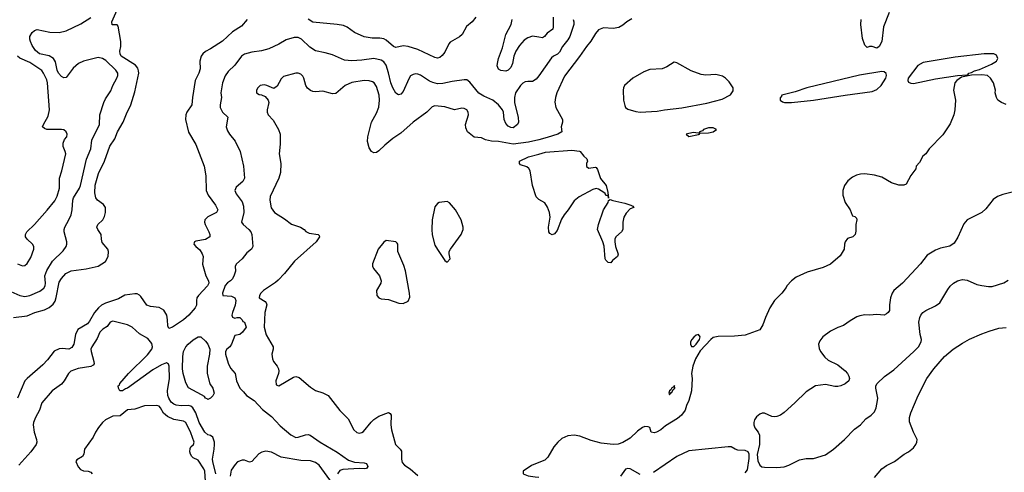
# Model space of a CAD drawing. Header units: inches. Extents: x 1771504 to 1971212, y 471788 to 643615.
# Tile 107 of 256: x 1885748 to 1893814, y 525242 to 528948. Entities that reach past the tile are written whole.
import ezdxf

# ---------------------------------------------------------------- set-up
doc = ezdxf.new("R2010")
doc.units = ezdxf.units.IN
doc.header["$MEASUREMENT"] = 0
doc.layers.add('B8582', color=7, linetype='Continuous')
doc.layers.add('B8592', color=7, linetype='Continuous')

msp = doc.modelspace()

# ---------------------------------------------------------------- linework, layer by layer
at = {"layer": 'B8582', "color": 5}
for points, elevation in [([(1885650, 526733.6), (1885749.4, 526689.4), (1885790, 526681.8), (1885830, 526690.2), (1885913.5, 526726.5), (1885944.7, 526750), (1885956.5, 526770), (1885959.1, 526790), (1885953.2, 526850), (1885970, 526895.3), (1886016.8, 526970), (1886105.1, 527054.9), (1886129.8, 527090), (1886135.3, 527110), (1886134, 527130), (1886111, 527210), (1886112.1, 527230), (1886117.6, 527250), (1886151.5, 527308.5), (1886169.2, 527350.8), (1886177.6, 527390), (1886182.3, 527470), (1886189.5, 527490.5), (1886238, 527570), (1886245.6, 527590), (1886294.6, 527805.4), (1886329.8, 527890), (1886338.3, 527961.7), (1886402.3, 528090), (1886404.9, 528170), (1886436.5, 528270), (1886450, 528299.6), (1886493.3, 528366.7), (1886511.6, 528410), (1886544.9, 528470), (1886552.2, 528490), (1886550.7, 528510), (1886534.6, 528534.6), (1886453.8, 528613.8), (1886426, 528630), (1886390, 528638.9), (1886270, 528609.3), (1886230.2, 528590), (1886185, 528550), (1886130, 528474), (1886110, 528473.1), (1886090, 528484.4), (1886064.7, 528510), (1886054.7, 528534.7), (1886042.5, 528602.5), (1886025.3, 528630), (1885990, 528651.8), (1885910, 528669.7), (1885876.9, 528696.9), (1885850, 528736.9), (1885835.4, 528770), (1885829.9, 528790), (1885831.6, 528810), (1885850, 528842.2), (1885870, 528860.1), (1885890, 528867.8), (1885993.9, 528846.1), (1886070, 528844.2), (1886130, 528857.2), (1886250, 528914), (1886330, 528966.9)], 360), ([(1885698, 526510), (1885810, 526523.9), (1885871.6, 526550), (1885950, 526572.6), (1885990, 526590.2), (1886021.6, 526618.4), (1886038, 526642), (1886047.6, 526672.4), (1886070, 526798.4), (1886089.8, 526830), (1886125.7, 526870), (1886170, 526892.5), (1886292.2, 526907.8), (1886390, 526928.8), (1886450, 526969.4), (1886471.5, 527010), (1886474.7, 527050), (1886468.8, 527068.8), (1886424.3, 527124.3), (1886417.8, 527150), (1886415.8, 527190), (1886388.6, 527230), (1886381, 527250), (1886386.9, 527270), (1886428.6, 527310), (1886442.3, 527337.7), (1886451.6, 527370), (1886452, 527410), (1886435.8, 527435.8), (1886385.6, 527470), (1886371.3, 527490), (1886364.1, 527530), (1886367.4, 527592.6), (1886393.2, 527690), (1886443.4, 527790), (1886486.3, 527913.7), (1886526.7, 527973.3), (1886549.9, 528030.1), (1886595, 528110), (1886621.6, 528178.4), (1886659.5, 528250), (1886690, 528357.3), (1886723.4, 528510), (1886722.4, 528530), (1886715.2, 528550), (1886695.5, 528575.5), (1886579.5, 528650), (1886569.9, 528670), (1886568, 528690), (1886575.5, 528730), (1886575.4, 528770), (1886555.4, 528895.4), (1886546, 528906), (1886506.2, 528906.2), (1886502.4, 528930), (1886545.7, 529030)], 340), ([(1889484.2, 528970), (1889454, 528930), (1889408.4, 528891.6), (1889372.2, 528827.8), (1889350, 528808.5), (1889275.6, 528764.4), (1889263.1, 528750), (1889230, 528682.7), (1889210, 528655.1), (1889190, 528637.6), (1889170, 528633), (1889150, 528637.7), (1889010, 528704.8), (1888930, 528728.7), (1888890, 528735.1), (1888830, 528720.5), (1888810, 528729.6), (1888750, 528780.5), (1888730, 528791.1), (1888697.1, 528797.1), (1888636.4, 528796.4), (1888570, 528808.2), (1888490, 528843.5), (1888430, 528886.3), (1888399.8, 528899.8), (1888349.8, 528909.8), (1888150, 528927.6), (1888111.3, 528951.3)], 340), ([(1887612.4, 528950), (1887563.7, 528896.3), (1887490, 528848.5), (1887410, 528772.4), (1887310, 528708.3), (1887270, 528688), (1887248.5, 528670), (1887233.7, 528650), (1887223.1, 528610), (1887225.1, 528545.1), (1887214.3, 528510), (1887186.7, 528450), (1887162.6, 528310), (1887158.3, 528250), (1887116, 528190), (1887108.9, 528170), (1887107.6, 528130), (1887130, 528026), (1887190, 527927.3), (1887258.7, 527750), (1887272, 527670), (1887274.6, 527550), (1887292.2, 527512.2), (1887353.2, 527430), (1887370.2, 527390), (1887359.5, 527370), (1887350, 527362.7), (1887290, 527333.5), (1887264.6, 527310), (1887260.9, 527290), (1887266.5, 527270), (1887298.3, 527210), (1887305.7, 527190), (1887304.4, 527170), (1887270, 527148.6), (1887190, 527135.1), (1887180.7, 527130), (1887178, 527122), (1887175.5, 527110), (1887190.6, 527090), (1887223.4, 527063.4), (1887243.2, 527030), (1887250.2, 527010), (1887246.8, 526946.8), (1887273.4, 526850), (1887293.7, 526810), (1887296.9, 526790), (1887286.2, 526770), (1887211.8, 526690), (1887200.2, 526670), (1887195, 526650), (1887195.4, 526610), (1887184.3, 526590), (1887133.9, 526530), (1887088.7, 526490), (1887000.9, 526430), (1886970, 526420.5), (1886960.8, 526440.8), (1886959.8, 526490), (1886952.4, 526530), (1886930, 526569.6), (1886890, 526592.1), (1886819.3, 526599.3), (1886790, 526609.7), (1886740.6, 526680.6), (1886730, 526692.3), (1886710, 526702.9), (1886690, 526704.7), (1886610, 526692.4), (1886557.2, 526662.8), (1886450, 526627.6), (1886417.4, 526610), (1886394.3, 526590), (1886361.1, 526550), (1886320.5, 526479.5), (1886302.4, 526457.6), (1886225.6, 526410), (1886205.5, 526370), (1886192.8, 526290), (1886176.2, 526263.8), (1886150, 526250.8), (1886094.8, 526254.8), (1886070, 526252.2), (1886030, 526233.5), (1885977, 526163), (1885938.5, 526121.5), (1885809, 526011), (1885790.2, 525990), (1885730.1, 525849.9)], 340), ([(1890000, 528805.1), (1889950, 528812.1), (1889910, 528800.9), (1889879.4, 528780.6), (1889842.6, 528737.4), (1889812.3, 528690), (1889797.2, 528650), (1889784.5, 528590), (1889770, 528556.2), (1889750, 528534.5), (1889730, 528527), (1889690, 528532), (1889670, 528542.9), (1889660.3, 528570), (1889660.9, 528590), (1889670, 528631.7), (1889703, 528717), (1889730, 528826), (1889773.4, 528910), (1889782.2, 528950)], 340), ([(1890000, 528488.8), (1889979.8, 528460.2), (1889950, 528441.1), (1889910, 528442.4), (1889890, 528438.4), (1889870, 528427.6), (1889850, 528409.5), (1889810.2, 528349.8), (1889800.1, 528310), (1889800.1, 528270), (1889832.3, 528147.7), (1889834.9, 528110), (1889827.3, 528090), (1889790, 528063.7), (1889770, 528064.5), (1889750, 528076.2), (1889730, 528098), (1889716.9, 528130), (1889711.6, 528190), (1889702, 528210), (1889669.6, 528250), (1889623.7, 528290), (1889550, 528321.3), (1889510, 528346.6), (1889436.2, 528436.2), (1889410, 528454.5), (1889390, 528456.9), (1889290, 528443.1), (1889214.1, 528425.9), (1889170, 528423.5), (1889132.9, 528432.9), (1889105.8, 528445.8), (1889030, 528495.1), (1889010, 528503.5), (1888990, 528504.7), (1888970, 528499.7), (1888950, 528487.8), (1888935, 528465), (1888890, 528361.6), (1888870, 528338.7), (1888850, 528333.3), (1888830, 528347.8), (1888803.9, 528390), (1888788.7, 528430), (1888770, 528514), (1888750, 528575.4), (1888730, 528602.4), (1888710, 528616.8), (1888649.8, 528629.8), (1888550, 528615.8), (1888470, 528610.7), (1888410, 528616.1), (1888310, 528659.7), (1888250, 528677.4), (1888170, 528693.5), (1888123.6, 528723.6), (1888056.4, 528790), (1888030, 528803.5), (1887996.9, 528803.1), (1887930, 528784), (1887870, 528747.2), (1887790, 528710.9), (1887730, 528694), (1887650, 528681.5), (1887590, 528665.6), (1887566.3, 528650), (1887510, 528575.1), (1887456.5, 528523.5), (1887431.6, 528488.4), (1887409.2, 528430), (1887396.1, 528350), (1887401.3, 528310), (1887389.2, 528250), (1887391.2, 528230), (1887410, 528192), (1887452.4, 528150), (1887440.3, 528070), (1887450, 528038.8), (1887466.4, 528010), (1887513.7, 527953.7), (1887554.4, 527870), (1887580.3, 527750), (1887588.9, 527650), (1887577.2, 527622.8), (1887521.8, 527578.2), (1887511.4, 527550), (1887520.9, 527520.9), (1887570, 527455.5), (1887580.6, 527420.6), (1887583.2, 527370), (1887564.6, 527290), (1887577.6, 527270), (1887626.4, 527230), (1887641.3, 527210), (1887648.5, 527190), (1887658.4, 527090), (1887646, 527070), (1887610, 527039.6), (1887570.2, 526989.8), (1887523.8, 526950), (1887514.4, 526930), (1887515.5, 526890), (1887504.6, 526855.4), (1887490, 526826.6), (1887475.5, 526810), (1887450, 526793.3), (1887430, 526771.8), (1887408.5, 526710), (1887410.9, 526690.9), (1887483.4, 526683.4), (1887510.5, 526670.5), (1887518.4, 526650), (1887513.7, 526610), (1887490.4, 526550), (1887486.4, 526530), (1887490, 526512), (1887510, 526504.7), (1887529.5, 526510.5), (1887550, 526510.4), (1887570.4, 526490), (1887576.7, 526476.7), (1887590.3, 526470), (1887602.8, 526430), (1887572.2, 526390), (1887550, 526371.6), (1887510, 526360.9), (1887482.8, 526290), (1887468.9, 526270), (1887446, 526250), (1887434, 526230), (1887433.1, 526210), (1887455, 526135), (1887475.6, 526095.6), (1887513.7, 526050), (1887523.6, 525990), (1887552.2, 525930), (1887581.8, 525901.8), (1887606.4, 525870), (1887670, 525830.3), (1887737.3, 525757.3), (1887810, 525700.2), (1887882.8, 525622.8), (1887967.9, 525547.9), (1888010, 525528), (1888030, 525529), (1888090, 525549.4), (1888110, 525551.8), (1888127.1, 525547.1), (1888210, 525487.6), (1888350, 525407.1), (1888441.3, 525341.3), (1888490, 525324.2), (1888570, 525318.4), (1888590, 525313), (1888599.1, 525290), (1888590, 525274), (1888570.2, 525269.8), (1888530, 525273.3), (1888394.8, 525265.2), (1888370, 525256.4), (1888350.9, 525229.1)], 360), ([(1885730, 526950.2), (1885770, 526933.8), (1885790, 526936.5), (1885810, 526952.9), (1885837.9, 527002.1), (1885864.7, 527070), (1885864.7, 527090), (1885853.3, 527110), (1885809.6, 527150), (1885795.6, 527170), (1885795.1, 527190), (1885807.6, 527210), (1885869.8, 527270.2), (1885972.2, 527387.8), (1886034.6, 527465.4), (1886056, 527504), (1886075, 527570), (1886073.3, 527650), (1886092, 527710), (1886125.1, 527850), (1886121.5, 527870), (1886104.7, 527910), (1886103.3, 527936.7), (1886113.9, 527966.1), (1886133.3, 527990), (1886136.9, 528010), (1886129.6, 528030), (1886110, 528046), (1886089.7, 528049.7), (1885969.7, 528049.7), (1885950, 528056), (1885936, 528070), (1885942.9, 528090), (1885981.9, 528158.1), (1885991.3, 528210), (1885977.1, 528430), (1885970, 528455.8), (1885944.1, 528510), (1885930, 528531.8), (1885830, 528597.7), (1885750, 528633), (1885730.4, 528650)], 380), ([(1890000, 527965.1), (1889916, 527944), (1889790, 527929.4), (1889670, 527949.9), (1889613.4, 527953.4), (1889564.7, 527964.7), (1889530, 527981.6), (1889470, 527987), (1889416, 528030), (1889402, 528062), (1889400.4, 528090), (1889424.7, 528170), (1889421.7, 528190), (1889410, 528211.1), (1889390, 528221.1), (1889370, 528223.1), (1889310, 528209.7), (1889230, 528233.8), (1889150, 528244), (1889126, 528234), (1889083.1, 528190), (1888971.8, 528110), (1888870, 528019.8), (1888804.4, 527975.6), (1888738.6, 527921.4), (1888690, 527874.3), (1888670, 527859.7), (1888650, 527856.9), (1888630, 527867.6), (1888610, 527899.3), (1888598.2, 527950), (1888600.3, 527990), (1888629.8, 528110), (1888670, 528181.6), (1888690, 528233), (1888696.5, 528290), (1888692, 528330), (1888670, 528400.7), (1888650.9, 528430), (1888638.1, 528438.1), (1888610, 528447.8), (1888570, 528451.6), (1888470, 528434.8), (1888415.3, 528410), (1888336.5, 528343.5), (1888310, 528340.5), (1888230, 528363.1), (1888170, 528356.9), (1888150, 528359.7), (1888130, 528369.7), (1888107, 528387), (1888091.3, 528410), (1888076.4, 528470), (1888067, 528487), (1888050, 528503), (1888030, 528511.1), (1888010, 528511.1), (1887910, 528484.2), (1887890, 528462.9), (1887856.5, 528403.5), (1887830, 528385.6), (1887772.7, 528410), (1887750, 528414.2), (1887718.8, 528410), (1887698, 528390), (1887688.2, 528370), (1887688.4, 528348.4), (1887710, 528335.5), (1887730, 528332.4), (1887759, 528319), (1887784.6, 528290), (1887790.2, 528269.8), (1887775.6, 528210), (1887775.3, 528190), (1887784.4, 528170), (1887824.4, 528124.4), (1887868.2, 528050), (1887880.4, 528010), (1887881.7, 527930), (1887874.6, 527850), (1887887, 527770), (1887884.4, 527695.6), (1887870.3, 527650), (1887799, 527501), (1887796.1, 527470), (1887807.3, 527407.3), (1887835.8, 527370), (1887916.9, 527316.9), (1887973.3, 527273.3), (1888048, 527248), (1888077.3, 527230), (1888092.8, 527212.8), (1888119.1, 527199.1), (1888192, 527190), (1888202, 527182), (1888204.9, 527170), (1888175.3, 527130), (1887998.9, 526970), (1887916.5, 526870), (1887864, 526816), (1887843.2, 526796.8), (1887744.1, 526730), (1887724.1, 526710), (1887712.2, 526690), (1887710.4, 526670), (1887759.6, 526639.6), (1887768.2, 526630), (1887772, 526612), (1887757.4, 526550), (1887751.4, 526430), (1887767.5, 526367.5), (1887823.2, 526270), (1887823.2, 526250), (1887813.8, 526210), (1887818.7, 526170), (1887828, 526148), (1887858.4, 526110), (1887868.8, 526088.8), (1887872, 526070), (1887868.8, 526050), (1887845.7, 525990), (1887850, 525958.8), (1887870.7, 525950.7), (1887990, 526021.5), (1888010, 526025.4), (1888037.8, 526017.8), (1888130, 525939.7), (1888170, 525912.2), (1888230, 525893.7), (1888274.4, 525870), (1888370, 525746.7), (1888439.1, 525679.1), (1888484.2, 525590), (1888510, 525567.2), (1888530, 525563.1), (1888550, 525567.2), (1888564.2, 525575.8), (1888626.7, 525653.3), (1888650, 525674.6), (1888690, 525700.3), (1888770, 525730.5), (1888782.8, 525722.8), (1888790.3, 525710.3), (1888788.9, 525631.1), (1888794.7, 525590), (1888827, 525470), (1888865.5, 525430), (1888874.4, 525414.4), (1888874.7, 525350), (1888881.7, 525321.7), (1888900.9, 525300.9), (1888946, 525270), (1889010, 525214.7)], 380), ([(1890000, 527476.5), (1889997.8, 527477.8), (1889977.7, 527497.7), (1889949.8, 527589.8), (1889929, 527710), (1889918.4, 527730), (1889902.9, 527742.9), (1889850, 527760.5), (1889841.3, 527770), (1889843.6, 527790), (1889915.5, 527824.5), (1890000, 527848)], 380), ([(1887353.9, 525230), (1887329.2, 525330), (1887326.7, 525350), (1887341.4, 525430), (1887343.9, 525470), (1887342.8, 525490), (1887330.4, 525530.4), (1887310, 525544), (1887288.9, 525548.9), (1887264.5, 525570), (1887217.3, 525650), (1887189.9, 525730), (1887167.3, 525770), (1887150, 525783.4), (1887130, 525788.1), (1887070, 525786.5), (1887030, 525792.2), (1887010, 525800.6), (1886990, 525816.5), (1886968.7, 525850), (1886962, 525870), (1886958.6, 525910), (1886975.3, 526010), (1886972.7, 526110), (1886968.2, 526128.2), (1886950, 526137), (1886910, 526120.8), (1886839.3, 526080.7), (1886630, 525929.8), (1886613.5, 525926.5), (1886590, 525909.6), (1886568, 525910), (1886558, 525930), (1886555.3, 525950), (1886564.5, 525955.5), (1886569.6, 525970), (1886639.8, 526050), (1886794.8, 526205.2), (1886829.8, 526250), (1886836.1, 526270), (1886830, 526296.3), (1886798.5, 526338.5), (1886730, 526376.4), (1886669.8, 526429.8), (1886630, 526449.8), (1886510, 526478.9), (1886490, 526471.6), (1886465, 526435), (1886430, 526412.8), (1886405.3, 526390), (1886383, 526337), (1886339.1, 526270), (1886332.1, 526250), (1886333.1, 526230), (1886355.2, 526150), (1886356.9, 526130), (1886350, 526118.4), (1886330, 526107.2), (1886227, 526093), (1886166.4, 526070), (1886147.8, 526052.2), (1886111.6, 525990), (1886090, 525963), (1886015.3, 525910), (1885930, 525811.8), (1885909.1, 525750), (1885876.9, 525690), (1885861.3, 525650), (1885859.1, 525630), (1885866.9, 525570), (1885886, 525510), (1885887.4, 525490), (1885882, 525470), (1885839.4, 525410), (1885740, 525300)], 360), ([(1887271, 525170), (1887263.6, 525250), (1887256.4, 525270), (1887210, 525342), (1887170, 525359.7), (1887158.9, 525370), (1887148.5, 525390), (1887143.1, 525410), (1887143.7, 525436.3), (1887149.7, 525450.3), (1887170.8, 525469.2), (1887176, 525490), (1887150, 525565.6), (1887110, 525649.7), (1887090, 525659.8), (1887010, 525674.1), (1886959.9, 525699.9), (1886927.1, 525727.1), (1886902.7, 525770), (1886890, 525783.5), (1886872.7, 525790), (1886770, 525786.6), (1886690, 525757.7), (1886630, 525753.2), (1886570, 525704), (1886510, 525702.9), (1886450, 525670.6), (1886426, 525650), (1886392.4, 525610), (1886368, 525570), (1886350, 525529.2), (1886278, 525430), (1886273.1, 525390), (1886263.7, 525370), (1886217, 525343), (1886208.5, 525330), (1886227.9, 525287.9), (1886245.2, 525265.2), (1886270, 525254.3), (1886310, 525251.7), (1886330, 525243.8), (1886342.4, 525230)], 380), ([(1888310, 525149.6), (1888199.9, 525299.9), (1888170, 525322.5), (1888130, 525335.6), (1888050, 525339.9), (1887890, 525367.1), (1887810, 525406.6), (1887765.3, 525414.7), (1887732.4, 525407.6), (1887706.7, 525393.3), (1887650, 525329.6), (1887630, 525325.4), (1887590, 525340.7), (1887570, 525341.1), (1887532.8, 525327.2), (1887513.1, 525306.9), (1887480.8, 525259.2), (1887473.4, 525210)], 360), ([(1890000, 525321.4), (1889941.7, 525298.3), (1889871, 525250), (1889871.3, 525230), (1889914.2, 525214.2), (1889970, 525204.6), (1890000, 525202.8)], 420)]:
    msp.add_lwpolyline(points, dxfattribs=dict(at, elevation=elevation))
for points, elevation in [([(1889250, 527460.3), (1889183.8, 527450), (1889170, 527442.2), (1889150, 527416.9), (1889126.4, 527310), (1889123.5, 527230), (1889126.9, 527186.9), (1889150, 527103.2), (1889170, 527065.3), (1889230, 526977.1), (1889250, 526962), (1889273, 526990), (1889265.7, 527030), (1889267, 527050), (1889275.8, 527070), (1889364.8, 527190), (1889381.6, 527230), (1889382.2, 527250), (1889364, 527310), (1889319.2, 527390), (1889270, 527449.8)], 420), ([(1888750, 527140.5), (1888730, 527126), (1888683.2, 527070), (1888639.2, 526950), (1888638, 526930), (1888645, 526910), (1888696.1, 526850), (1888709, 526810), (1888706.3, 526790), (1888671.4, 526730), (1888674, 526690), (1888690.2, 526670.2), (1888710, 526661.5), (1888770, 526655.8), (1888853.1, 526626.9), (1888890, 526623.7), (1888930, 526642), (1888942.6, 526677.4), (1888940.9, 526710), (1888908, 526892), (1888894.4, 526934.4), (1888844.9, 527050), (1888845.1, 527110), (1888839.3, 527119.3), (1888829.3, 527130)], 420), ([(1887290, 525838), (1887284.7, 525844.7), (1887270, 525849.2), (1887261.6, 525861.6), (1887237.6, 525877.6), (1887130, 525934.5), (1887110, 525974), (1887088.4, 526050), (1887082.9, 526090), (1887083.7, 526190), (1887089.9, 526230), (1887109.9, 526270), (1887127, 526290), (1887170, 526327.5), (1887210, 526351.4), (1887231.4, 526351.4), (1887270, 526314.6), (1887289, 526290), (1887304.7, 526250), (1887303.5, 526210), (1887284.3, 526110), (1887284.5, 526050), (1887305.5, 525965.5), (1887330.3, 525930), (1887342, 525890), (1887330, 525868), (1887310, 525848)], 340)]:
    msp.add_lwpolyline(points, close=True, dxfattribs=dict(at, elevation=elevation))
at = {"layer": 'B8592', "color": 5}
for points, elevation in [([(1890119, 528970), (1890119.1, 528890), (1890115.3, 528870), (1890070, 528836.9), (1890046, 528810), (1890030, 528801), (1890000, 528805.1)], 340), ([(1890763.5, 528956.5), (1890721.6, 528930), (1890690, 528903.5), (1890655, 528885), (1890610, 528875.3), (1890530, 528880.7), (1890490, 528865.4), (1890464.1, 528835.9), (1890427.8, 528772.2), (1890390, 528729.7), (1890333.5, 528646.5), (1890210, 528486), (1890148, 528350), (1890136.1, 528310), (1890131.7, 528271.7), (1890138.7, 528230), (1890193.4, 528130), (1890195.6, 528110), (1890184, 528070), (1890189.1, 528030), (1890155.3, 528010), (1890070, 527982.6), (1890000, 527965.1)], 380), ([(1892870, 529007.3), (1892825.2, 528890), (1892810, 528769.2), (1892790, 528729.5), (1892770, 528715.1), (1892730, 528729.2), (1892710, 528729), (1892690, 528721.2), (1892670, 528740.9), (1892653.4, 528793.4), (1892638.3, 528910), (1892641.8, 528950)], 380), ([(1890282, 528950), (1890288.2, 528930), (1890286.4, 528910), (1890253.8, 528810), (1890237.8, 528782.2), (1890195.9, 528730), (1890170, 528682.2), (1890153.3, 528666.7), (1890119.6, 528650), (1890104, 528636), (1890000, 528488.8)], 360), ([(1893830, 528254), (1893790, 528269), (1893762, 528290), (1893749, 528310), (1893739, 528350), (1893741.2, 528370), (1893725.2, 528430), (1893701.2, 528470), (1893675.3, 528490), (1893630, 528497.6), (1893546, 528494), (1893463, 528477), (1893424, 528450), (1893407.7, 528430), (1893397.3, 528370), (1893414, 528290), (1893407.3, 528210), (1893400.7, 528170), (1893370, 528095.3), (1893310, 528005.2), (1893198.8, 527890), (1893170.4, 527849.6), (1893146, 527830), (1893119.8, 527780.2), (1893092, 527750), (1893090, 527728), (1893047.9, 527672.1), (1893010, 527602), (1892990, 527594), (1892950, 527594), (1892890, 527613.2), (1892810, 527659.3), (1892750, 527674.5), (1892670, 527685.1), (1892635.5, 527684.5), (1892604.1, 527675.9), (1892570, 527659.3), (1892530.7, 527630), (1892504, 527590), (1892490.5, 527549.5), (1892490.5, 527510), (1892510.4, 527450.4), (1892551, 527390), (1892566.8, 527346.8), (1892570, 527342), (1892590, 527338), (1892602, 527322), (1892606, 527310), (1892598.8, 527270), (1892596.9, 527216.9), (1892591, 527190), (1892582, 527178), (1892572, 527170), (1892530, 527155.3), (1892510, 527128), (1892504, 527110), (1892502.8, 527070), (1892470, 527015.3), (1892390, 526945.2), (1892330, 526919.3), (1892199.3, 526880.7), (1892110, 526839), (1892071.3, 526810), (1892032, 526770), (1892026, 526754), (1891991.3, 526710), (1891930, 526649), (1891893.4, 526590), (1891857.3, 526510), (1891836, 526450), (1891810, 526408), (1891690, 526365.2), (1891604.5, 526355.5), (1891470, 526355.1), (1891430, 526344.5), (1891410, 526329.5), (1891323.4, 526236.6), (1891284.9, 526170), (1891262, 526110), (1891251.3, 526051.3), (1891256, 526010), (1891250.9, 525909.1), (1891230.8, 525830), (1891210.8, 525790), (1891198.8, 525750), (1891170, 525709.2), (1891137.3, 525682.7), (1891038, 525622), (1891000.7, 525590), (1890964.7, 525570), (1890946, 525566), (1890922, 525570), (1890910, 525608), (1890895.1, 525615.1), (1890870, 525616.9), (1890850, 525609.6), (1890810, 525578.5), (1890750, 525520.3), (1890690, 525486.4), (1890650, 525472.1), (1890609.8, 525469.8), (1890510, 525479.3), (1890430, 525501.8), (1890336.9, 525536.9), (1890290, 525547), (1890239.2, 525540.8), (1890190, 525517.4), (1890157, 525490), (1890124.9, 525450), (1890073.8, 525366.2), (1890050, 525341.2), (1890000, 525321.4)], 420), ([(1890000, 527848), (1890056.3, 527863.7), (1890270, 527879.3), (1890332.9, 527872.9), (1890340.5, 527870), (1890370.2, 527830.2), (1890394.8, 527810), (1890400.7, 527790), (1890390.6, 527770), (1890390, 527746), (1890410, 527733), (1890461, 527741), (1890470, 527738), (1890482, 527722), (1890506.7, 527646.7), (1890551.5, 527590), (1890566, 527534), (1890572, 527488), (1890568.7, 527508.7), (1890550, 527509.3), (1890544.4, 527524.4), (1890534, 527534), (1890490, 527561), (1890470, 527566.2), (1890442, 527558), (1890330, 527497.7), (1890290, 527464), (1890240.8, 527390), (1890206.9, 527350), (1890185.8, 527314.2), (1890150, 527220.7), (1890130, 527194.7), (1890110, 527187.4), (1890090, 527197), (1890082.6, 527210), (1890079.2, 527250), (1890093.6, 527330), (1890089, 527370), (1890072.9, 527412.9), (1890050, 527448.2), (1890000, 527476.5)], 380), ([(1893910, 527543), (1893802.3, 527517.7), (1893758.6, 527501.4), (1893723.8, 527476.2), (1893661.2, 527398.8), (1893630.3, 527369.7), (1893510.8, 527310), (1893482.8, 527277.2), (1893433.8, 527166.2), (1893402.3, 527117.7), (1893366.9, 527093.1), (1893290, 527076.2), (1893250, 527060.9), (1893181.1, 527018.9), (1893127.7, 526950), (1892979.5, 526790), (1892910, 526729.6), (1892894, 526710), (1892880.4, 526670), (1892872.8, 526612.8), (1892872.3, 526567.7), (1892862.8, 526550), (1892850, 526539.3), (1892830, 526529.6), (1892770, 526535.1), (1892710, 526527.6), (1892670, 526531.5), (1892630, 526524.2), (1892605.4, 526514.6), (1892550, 526481.6), (1892496.5, 526443.5), (1892450, 526428.3), (1892390, 526398.9), (1892326.7, 526350), (1892302.4, 526317.6), (1892291.8, 526290), (1892295.8, 526255.8), (1892308.5, 526230), (1892343.4, 526183.4), (1892370, 526160.7), (1892450, 526122), (1892510, 526073.4), (1892530.2, 526050.2), (1892539.3, 526030), (1892544.4, 526010), (1892539.3, 525990), (1892510, 525965.4), (1892474.8, 525950), (1892450, 525945.4), (1892425.6, 525945.6), (1892350, 525962), (1892266, 525950), (1892190, 525900.7), (1892097.1, 525810), (1892010, 525731.6), (1891979.1, 525710), (1891950, 525698.7), (1891930, 525696.9), (1891910, 525699.6), (1891850, 525725.1), (1891830, 525726.9), (1891810, 525718.3), (1891784.6, 525695.4), (1891768.5, 525671.5), (1891761.5, 525650), (1891761.7, 525630), (1891770, 525606), (1891798, 525570), (1891807.1, 525547.1), (1891808.5, 525470), (1891788.4, 525388.4), (1891794.9, 525334.9), (1891810, 525300.7), (1891827.3, 525287.3), (1891850, 525283.1), (1891950, 525280.3), (1892010, 525287), (1892050, 525301.3), (1892136.3, 525343.7), (1892190, 525354.9), (1892250, 525354.9), (1892350, 525384.9), (1892414, 525430), (1892503.7, 525510), (1892585.3, 525594.7), (1892634.5, 525630), (1892680.3, 525679.7), (1892722.7, 525710), (1892750, 525737.3), (1892764.5, 525770), (1892776, 525830), (1892777.2, 525850), (1892760.7, 525930), (1892762, 525950), (1892771.8, 525970), (1892833.4, 526026.6), (1892910, 526080.3), (1893073.7, 526230), (1893109.6, 526270), (1893134, 526310), (1893136, 526330), (1893124.5, 526370), (1893114.5, 526470), (1893120.7, 526510), (1893129.6, 526530), (1893146.6, 526550), (1893170, 526567.7), (1893250, 526604), (1893285.2, 526630), (1893350, 526738.8), (1893370, 526766.8), (1893397.2, 526790), (1893430, 526810.5), (1893470, 526822), (1893510, 526816.3), (1893590, 526780.7), (1893630.5, 526770.5), (1893684.1, 526764.1), (1893715.6, 526764.4), (1893810, 526793), (1893845.1, 526814.9)], 440), ([(1892750, 525198), (1892810, 525270.8), (1892850, 525298.8), (1892915.3, 525330), (1892994, 525390), (1893030, 525410.8), (1893070, 525441), (1893089.2, 525470), (1893097.2, 525490), (1893099, 525510), (1893069.3, 525570), (1893036, 525656), (1893036.9, 525690), (1893048.3, 525730), (1893109, 525871), (1893178.5, 526010), (1893236.9, 526090), (1893323, 526190), (1893396.2, 526250), (1893470, 526298.7), (1893530, 526332.4), (1893630, 526376.3), (1893690, 526398.8), (1893770, 526421), (1893830, 526426.8)], 420), ([(1891690, 525237.3), (1891710, 525261), (1891724.8, 525355.2), (1891724.5, 525390), (1891716, 525410), (1891690, 525420.7), (1891630, 525422.9), (1891608.7, 525430), (1891575.3, 525450), (1891551.2, 525451.2), (1891230, 525417.2), (1891130.4, 525370), (1890939.8, 525240.2)], 440), ([(1890830, 525223), (1890750, 525271.1), (1890730, 525273.5), (1890710, 525266.3), (1890670, 525211.3)], 440)]:
    msp.add_lwpolyline(points, dxfattribs=dict(at, elevation=elevation))
for points, elevation in [([(1893729.3, 528669.3), (1893647.7, 528667.7), (1893410, 528641.3), (1893150, 528596.6), (1893106.4, 528573.6), (1893025.8, 528470), (1893022.9, 528450), (1893030, 528437.3), (1893047.6, 528427.6), (1893070, 528425.8), (1893250, 528463.7), (1893431.3, 528491.3), (1893510, 528498), (1893519, 528501), (1893522, 528510), (1893544.4, 528515.6), (1893569.3, 528530), (1893610, 528540.3), (1893710, 528584), (1893749.2, 528610), (1893762, 528630), (1893750, 528658)], 420), ([(1891110, 528599.6), (1891050, 528562.4), (1891010, 528545.7), (1890910, 528540.9), (1890859.5, 528520.5), (1890770, 528468.4), (1890703.7, 528410), (1890693.4, 528390), (1890690.3, 528370), (1890694.7, 528290), (1890704.3, 528244.3), (1890711.8, 528230), (1890730, 528216.1), (1890796, 528196), (1890831.3, 528191.3), (1890970, 528198.5), (1891030, 528209.8), (1891173, 528227), (1891376.6, 528263.4), (1891502.3, 528297.7), (1891570, 528333.4), (1891593.2, 528366.8), (1891591.8, 528390), (1891559.7, 528439.7), (1891530, 528468.4), (1891504.7, 528484.7), (1891450, 528498.2), (1891370, 528495), (1891330, 528498.4), (1891248.6, 528528.6), (1891130, 528595.1)], 420), ([(1892810, 528524), (1892626.8, 528493.2), (1892197.4, 528390), (1892101.8, 528358.2), (1891990.7, 528330), (1891984.9, 528315.1), (1891978, 528310), (1891978, 528290), (1891996.3, 528276.3), (1892012, 528270), (1892070, 528269.6), (1892250, 528288.6), (1892509.2, 528330.8), (1892730, 528360.2), (1892770, 528376.9), (1892806.3, 528410), (1892843.7, 528470), (1892849.9, 528490), (1892847, 528507), (1892830, 528520.6)], 420), ([(1891390, 528062.4), (1891350.8, 528050), (1891340.9, 528039.1), (1891318, 528030), (1891319.6, 528020.4), (1891310, 528018), (1891265.2, 528025.2), (1891207.3, 528010), (1891230, 527991), (1891310, 528008.9), (1891318, 528010), (1891320.4, 528019.6), (1891390, 528021.7), (1891430, 528029), (1891456, 528050), (1891430, 528062)], 420), ([(1890590, 526956), (1890570, 526960.7), (1890550, 526978), (1890544, 526990), (1890535, 527095), (1890525.1, 527130), (1890482.6, 527230), (1890489.8, 527270.2), (1890529.8, 527390), (1890568, 527450), (1890572.7, 527467.3), (1890584, 527476), (1890606.7, 527466.7), (1890706.2, 527446.2), (1890754, 527430), (1890770, 527422), (1890778, 527410), (1890750, 527399), (1890716.9, 527363.1), (1890696.9, 527330), (1890687.6, 527290), (1890688.7, 527230), (1890677, 527210), (1890632, 527170), (1890624.6, 527150), (1890622.8, 527130), (1890628.8, 527090), (1890651.8, 527028.2), (1890645.5, 527010), (1890604.9, 526975.1)], 380), ([(1891310, 526369), (1891290, 526363.7), (1891270, 526349.3), (1891253.4, 526330), (1891243.8, 526310), (1891243, 526290), (1891250, 526271.3), (1891270, 526270.8), (1891290, 526290.8), (1891317, 526330), (1891322.7, 526350)], 420), ([(1891112.1, 525952.1), (1891102, 525938), (1891090, 525934.5), (1891082.5, 525917.5), (1891070, 525908.7), (1891064.4, 525890), (1891070, 525876), (1891084.7, 525895.3), (1891090, 525896), (1891101.2, 525918.8), (1891114.5, 525930)], 420)]:
    msp.add_lwpolyline(points, close=True, dxfattribs=dict(at, elevation=elevation))

doc.saveas('drawing.dxf')
